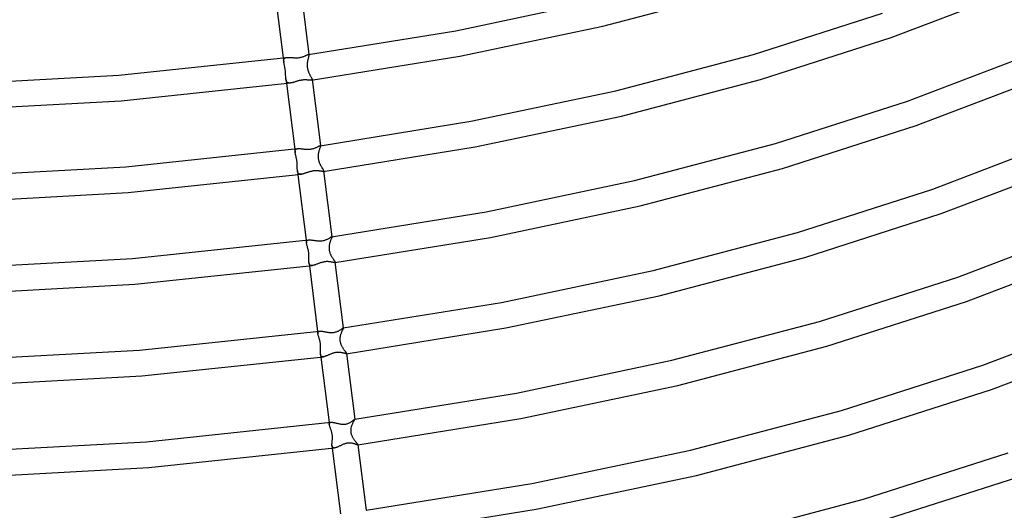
# Model space of a CAD drawing. Header units: millimetres. Extents: x -374 to 374, y -188 to 321.
# Tile 42 of 112: x 28 to 180, y -91 to -15. Entities that reach past the tile are written whole.
import ezdxf

# ---------------------------------------------------------------- set-up
doc = ezdxf.new("R2010")
doc.units = ezdxf.units.MM
doc.layers.add('HIDDEN', color=7, linetype='Continuous')
doc.layers.add('THICK', color=7, linetype='Continuous')

msp = doc.modelspace()

# ---------------------------------------------------------------- linework, layer by layer
at = {"layer": 'HIDDEN'}
for p, q in [((68.58, -20.9), (68.66, -21.5)), ((68.64, -21.32), (68.65, -21.24)), ((68.65, -21.24), (68.66, -21.16)), ((68.66, -21.16), (68.68, -21.09)), ((68.68, -21.09), (68.71, -21.03)), ((68.71, -21.03), (68.75, -20.98)), ((68.75, -20.98), (68.8, -20.93)), ((68.8, -20.93), (68.86, -20.9)), ((68.86, -20.9), (68.92, -20.87)), ((68.92, -20.87), (69, -20.84)), ((69, -20.84), (69.09, -20.83)), ((72.36, -21.26), (72.33, -21.38)), ((72.39, -21.14), (72.36, -21.26)), ((72.41, -21.03), (72.39, -21.14)), ((72.44, -20.93), (72.41, -21.03)), ((72.47, -20.83), (72.44, -20.93)), ((72.47, -20.38), (72.49, -20.38)), ((72.5, -20.74), (72.47, -20.83)), ((72.49, -20.38), (72.51, -20.38)), ((72.52, -20.66), (72.5, -20.74)), ((72.51, -20.38), (72.53, -20.38)), ((72.54, -20.59), (72.52, -20.66)), ((72.53, -20.38), (72.54, -20.4)), ((72.54, -20.4), (72.55, -20.41)), ((72.55, -20.53), (72.54, -20.59)), ((72.55, -20.37), (72.55, -20.43)), ((72.55, -20.41), (72.55, -20.43)), ((72.55, -20.43), (72.55, -20.48)), ((72.55, -20.48), (72.55, -20.53)), ((68.65, -21.41), (68.64, -21.32)), ((68.66, -21.5), (68.65, -21.41)), ((68.66, -21.56), (68.66, -21.5)), ((68.67, -21.62), (68.66, -21.56)), ((68.68, -21.68), (68.67, -21.62)), ((68.7, -21.74), (68.68, -21.68)), ((68.71, -21.8), (68.7, -21.74)), ((68.72, -21.86), (68.71, -21.8)), ((68.74, -21.94), (68.72, -21.86)), ((68.76, -22.02), (68.74, -21.94)), ((68.77, -22.11), (68.76, -22.02)), ((68.79, -22.2), (68.77, -22.11)), ((68.81, -22.29), (68.79, -22.2)), ((68.83, -22.38), (68.81, -22.29)), ((68.85, -22.48), (68.83, -22.38)), ((68.86, -22.58), (68.85, -22.48)), ((68.88, -22.68), (68.86, -22.58)), ((68.89, -22.79), (68.88, -22.68)), ((68.91, -22.89), (68.89, -22.79)), ((72.28, -21.77), (72.27, -21.88)), ((72.27, -21.88), (72.27, -21.99)), ((72.27, -21.99), (72.27, -22.1)), ((72.27, -22.1), (72.27, -22.22)), ((72.27, -22.22), (72.29, -22.35)), ((72.29, -21.67), (72.28, -21.77)), ((72.3, -21.57), (72.29, -21.67)), ((72.29, -22.35), (72.31, -22.47)), ((72.31, -21.47), (72.3, -21.57)), ((72.33, -21.38), (72.31, -21.47)), ((72.31, -22.47), (72.33, -22.59)), ((72.33, -22.59), (72.36, -22.71)), ((72.36, -22.71), (72.39, -22.82)), ((68.92, -23), (68.91, -22.89)), ((68.93, -23.1), (68.92, -23)), ((68.93, -23.21), (68.93, -23.1)), ((68.94, -23.31), (68.93, -23.21)), ((68.95, -23.41), (68.94, -23.31)), ((68.95, -23.51), (68.95, -23.41)), ((68.95, -23.61), (68.95, -23.51)), ((68.96, -23.71), (68.95, -23.61)), ((68.96, -23.8), (68.96, -23.71)), ((68.97, -23.89), (68.96, -23.8)), ((68.97, -23.98), (68.97, -23.89)), ((68.98, -24.07), (68.97, -23.98)), ((68.99, -24.15), (68.98, -24.07)), ((69, -24.23), (68.99, -24.15)), ((68.99, -24.15), (69.08, -24.86)), ((69.01, -24.3), (69, -24.23)), ((69.03, -24.37), (69.01, -24.3)), ((72.39, -22.82), (72.42, -22.93)), ((72.42, -22.93), (72.46, -23.03)), ((72.46, -23.03), (72.5, -23.12)), ((72.5, -23.12), (72.54, -23.22)), ((72.54, -23.22), (72.58, -23.31)), ((72.58, -23.31), (72.63, -23.4)), ((72.63, -23.4), (72.67, -23.49)), ((72.67, -23.49), (72.71, -23.57)), ((72.71, -23.57), (72.76, -23.65)), ((72.76, -23.65), (72.8, -23.72)), ((72.8, -23.72), (72.84, -23.8)), ((72.84, -23.8), (72.88, -23.87)), ((72.88, -23.87), (72.91, -23.93)), ((72.91, -23.93), (72.94, -23.99)), ((72.94, -23.99), (72.97, -24.05)), ((72.97, -24.05), (72.99, -24.1)), ((73.01, -24.31), (72.98, -24.33)), ((72.99, -24.1), (73.01, -24.14)), ((73.01, -24.14), (73.02, -24.19)), ((73.02, -24.29), (73.01, -24.31)), ((73.02, -24.19), (73.03, -24.22)), ((73.03, -24.26), (73.02, -24.29)), ((73.03, -24.22), (73.03, -24.26)), ((69.05, -24.44), (69.03, -24.37)), ((69.08, -24.5), (69.05, -24.44)), ((69.1, -24.56), (69.08, -24.5)), ((69.14, -24.61), (69.1, -24.56)), ((69.17, -24.65), (69.14, -24.61)), ((69.21, -24.69), (69.17, -24.65)), ((69.26, -24.72), (69.21, -24.69)), ((69.31, -24.75), (69.26, -24.72)), ((69.37, -24.77), (69.31, -24.75)), ((69.42, -24.78), (69.37, -24.77)), ((69.49, -24.79), (69.42, -24.78)), ((69.56, -24.79), (69.49, -24.79)), ((69.63, -24.79), (69.56, -24.79)), ((69.71, -24.78), (69.63, -24.79)), ((72.95, -24.35), (72.91, -24.35)), ((72.98, -24.33), (72.95, -24.35)), ((70.58, -34.99), (70.64, -34.96)), ((70.64, -34.96), (70.71, -34.94)), ((70.71, -34.94), (70.79, -34.92)), ((74.2, -34.93), (74.17, -35.03)), ((74.23, -34.84), (74.2, -34.93)), ((74.26, -34.76), (74.23, -34.84)), ((74.26, -34.46), (74.28, -34.45)), ((74.28, -34.69), (74.26, -34.76)), ((74.28, -34.45), (74.29, -34.46)), ((74.3, -34.62), (74.28, -34.69)), ((74.29, -34.46), (74.3, -34.46)), ((74.3, -34.46), (74.31, -34.47)), ((74.31, -34.57), (74.3, -34.62)), ((74.31, -34.45), (74.32, -34.49)), ((74.31, -34.47), (74.32, -34.48)), ((74.32, -34.53), (74.31, -34.57)), ((74.32, -34.48), (74.32, -34.49)), ((74.32, -34.49), (74.32, -34.53)), ((70.35, -34.98), (70.41, -35.49)), ((70.4, -35.32), (70.41, -35.25)), ((70.41, -35.4), (70.4, -35.32)), ((70.41, -35.25), (70.42, -35.18)), ((70.41, -35.49), (70.41, -35.4)), ((70.42, -35.56), (70.41, -35.49)), ((70.42, -35.18), (70.45, -35.12)), ((70.44, -35.63), (70.42, -35.56)), ((70.45, -35.7), (70.44, -35.63)), ((70.45, -35.12), (70.48, -35.07)), ((70.47, -35.78), (70.45, -35.7)), ((70.49, -35.86), (70.47, -35.78)), ((70.48, -35.07), (70.52, -35.02)), ((70.51, -35.94), (70.49, -35.86)), ((70.53, -36.03), (70.51, -35.94)), ((70.52, -35.02), (70.58, -34.99)), ((70.55, -36.13), (70.53, -36.03)), ((70.58, -36.23), (70.55, -36.13)), ((70.6, -36.33), (70.58, -36.23)), ((70.62, -36.44), (70.6, -36.33)), ((70.64, -36.54), (70.62, -36.44)), ((73.97, -35.99), (73.96, -36.08)), ((73.96, -36.08), (73.96, -36.18)), ((73.96, -36.18), (73.97, -36.28)), ((73.98, -35.8), (73.97, -35.89)), ((73.97, -35.89), (73.97, -35.99)), ((73.97, -36.28), (73.97, -36.38)), ((73.97, -36.38), (73.99, -36.48)), ((73.99, -35.71), (73.98, -35.8)), ((74.01, -35.63), (73.99, -35.71)), ((73.99, -36.48), (74, -36.58)), ((74.02, -35.55), (74.01, -35.63)), ((74.04, -35.47), (74.02, -35.55)), ((74.07, -35.35), (74.04, -35.47)), ((74.1, -35.24), (74.07, -35.35)), ((74.13, -35.13), (74.1, -35.24)), ((74.17, -35.03), (74.13, -35.13)), ((70.66, -36.65), (70.64, -36.54)), ((70.68, -36.76), (70.66, -36.65)), ((70.69, -36.87), (70.68, -36.76)), ((70.71, -36.98), (70.69, -36.87)), ((70.72, -37.09), (70.71, -36.98)), ((70.73, -37.21), (70.72, -37.09)), ((70.73, -37.32), (70.73, -37.21)), ((70.74, -37.42), (70.73, -37.32)), ((70.74, -37.53), (70.74, -37.42)), ((70.74, -37.63), (70.74, -37.53)), ((70.74, -37.73), (70.74, -37.63)), ((70.75, -37.82), (70.74, -37.73)), ((70.75, -37.92), (70.75, -37.82)), ((70.75, -38.01), (70.75, -37.92)), ((70.75, -38.09), (70.75, -38.01)), ((74, -36.58), (74.02, -36.68)), ((74.02, -36.68), (74.05, -36.78)), ((74.05, -36.78), (74.08, -36.88)), ((74.08, -36.88), (74.11, -36.97)), ((74.11, -36.97), (74.14, -37.07)), ((74.14, -37.07), (74.18, -37.16)), ((74.18, -37.16), (74.22, -37.25)), ((74.22, -37.25), (74.26, -37.33)), ((74.26, -37.33), (74.3, -37.42)), ((74.3, -37.42), (74.34, -37.5)), ((74.34, -37.5), (74.39, -37.58)), ((74.39, -37.58), (74.43, -37.65)), ((74.43, -37.65), (74.47, -37.73)), ((74.47, -37.73), (74.52, -37.8)), ((74.52, -37.8), (74.56, -37.86)), ((74.56, -37.86), (74.59, -37.93)), ((74.59, -37.93), (74.63, -37.99)), ((74.63, -37.99), (74.67, -38.04)), ((70.76, -38.18), (70.75, -38.09)), ((70.76, -38.26), (70.76, -38.18)), ((70.77, -38.33), (70.76, -38.26)), ((70.78, -38.41), (70.77, -38.33)), ((70.77, -38.33), (70.85, -38.95)), ((70.8, -38.48), (70.78, -38.41)), ((70.81, -38.55), (70.8, -38.48)), ((70.84, -38.61), (70.81, -38.55)), ((70.86, -38.67), (70.84, -38.61)), ((70.89, -38.72), (70.86, -38.67)), ((70.93, -38.76), (70.89, -38.72)), ((70.97, -38.8), (70.93, -38.76)), ((71.02, -38.83), (70.97, -38.8)), ((71.07, -38.85), (71.02, -38.83)), ((71.12, -38.87), (71.07, -38.85)), ((71.18, -38.88), (71.12, -38.87)), ((71.25, -38.88), (71.18, -38.88)), ((71.32, -38.88), (71.25, -38.88)), ((71.4, -38.88), (71.32, -38.88)), ((74.67, -38.04), (74.7, -38.1)), ((74.7, -38.1), (74.73, -38.15)), ((74.75, -38.42), (74.72, -38.43)), ((74.73, -38.15), (74.75, -38.19)), ((74.75, -38.19), (74.77, -38.24)), ((74.77, -38.42), (74.75, -38.42)), ((74.77, -38.24), (74.79, -38.27)), ((74.79, -38.4), (74.77, -38.42)), ((74.79, -38.27), (74.8, -38.31)), ((74.8, -38.38), (74.79, -38.4)), ((74.8, -38.31), (74.8, -38.34)), ((74.8, -38.34), (74.8, -38.36)), ((74.8, -38.36), (74.8, -38.38)), ((76.05, -48.54), (76.06, -48.53)), ((76.06, -48.53), (76.07, -48.54)), ((76.08, -48.62), (76.06, -48.67)), ((76.07, -48.54), (76.08, -48.54)), ((76.08, -48.53), (76.09, -48.56)), ((76.08, -48.54), (76.08, -48.54)), ((76.08, -48.54), (76.08, -48.55)), ((76.08, -48.55), (76.09, -48.56)), ((76.09, -48.56), (76.08, -48.58)), ((76.08, -48.58), (76.08, -48.62)), ((72.12, -49.06), (72.17, -49.49)), ((72.16, -49.34), (72.17, -49.27)), ((72.16, -49.41), (72.16, -49.34)), ((72.17, -49.49), (72.16, -49.41)), ((72.17, -49.27), (72.19, -49.21)), ((72.18, -49.57), (72.17, -49.49)), ((72.2, -49.65), (72.18, -49.57)), ((72.19, -49.21), (72.22, -49.16)), ((72.22, -49.74), (72.2, -49.65)), ((72.22, -49.16), (72.25, -49.11)), ((72.24, -49.83), (72.22, -49.74)), ((72.27, -49.92), (72.24, -49.83)), ((72.25, -49.11), (72.3, -49.08)), ((72.3, -50.02), (72.27, -49.92)), ((72.3, -49.08), (72.35, -49.05)), ((72.32, -50.11), (72.3, -50.02)), ((72.35, -50.19), (72.32, -50.11)), ((72.35, -49.05), (72.42, -49.03)), ((72.42, -49.03), (72.49, -49.01)), ((75.66, -50.02), (75.65, -50.12)), ((75.65, -50.12), (75.65, -50.23)), ((75.67, -49.93), (75.66, -50.02)), ((75.69, -49.83), (75.67, -49.93)), ((75.7, -49.74), (75.69, -49.83)), ((75.72, -49.65), (75.7, -49.74)), ((75.74, -49.56), (75.72, -49.65)), ((75.78, -49.44), (75.74, -49.56)), ((75.81, -49.33), (75.78, -49.44)), ((75.85, -49.23), (75.81, -49.33)), ((75.88, -49.13), (75.85, -49.23)), ((75.92, -49.03), (75.88, -49.13)), ((75.95, -48.94), (75.92, -49.03)), ((75.99, -48.86), (75.95, -48.94)), ((76.02, -48.79), (75.99, -48.86)), ((76.04, -48.72), (76.02, -48.79)), ((76.06, -48.67), (76.04, -48.72)), ((72.37, -50.29), (72.35, -50.19)), ((72.39, -50.38), (72.37, -50.29)), ((72.42, -50.47), (72.39, -50.38)), ((72.44, -50.57), (72.42, -50.47)), ((72.46, -50.67), (72.44, -50.57)), ((72.48, -50.77), (72.46, -50.67)), ((72.49, -50.87), (72.48, -50.77)), ((72.51, -50.98), (72.49, -50.87)), ((72.52, -51.08), (72.51, -50.98)), ((72.53, -51.18), (72.52, -51.08)), ((72.53, -51.28), (72.53, -51.18)), ((72.54, -51.39), (72.53, -51.28)), ((72.54, -51.49), (72.54, -51.39)), ((72.54, -51.59), (72.54, -51.49)), ((72.54, -51.69), (72.54, -51.59)), ((72.54, -51.78), (72.54, -51.69)), ((75.65, -50.23), (75.65, -50.33)), ((75.65, -50.33), (75.66, -50.43)), ((75.66, -50.43), (75.67, -50.54)), ((75.67, -50.54), (75.68, -50.64)), ((75.68, -50.64), (75.7, -50.74)), ((75.7, -50.74), (75.73, -50.84)), ((75.73, -50.84), (75.76, -50.94)), ((75.76, -50.94), (75.79, -51.04)), ((75.79, -51.04), (75.83, -51.13)), ((75.83, -51.13), (75.86, -51.22)), ((75.86, -51.22), (75.91, -51.31)), ((75.91, -51.31), (75.95, -51.4)), ((75.95, -51.4), (75.99, -51.49)), ((75.99, -51.49), (76.04, -51.57)), ((76.04, -51.57), (76.09, -51.65)), ((76.09, -51.65), (76.14, -51.73)), ((72.53, -52.05), (72.54, -51.96)), ((72.53, -52.13), (72.53, -52.05)), ((72.53, -52.21), (72.53, -52.13)), ((72.54, -52.29), (72.53, -52.21)), ((72.54, -51.87), (72.54, -51.78)), ((72.54, -51.96), (72.54, -51.87)), ((72.54, -52.37), (72.54, -52.29)), ((72.54, -52.44), (72.54, -52.37)), ((72.55, -52.51), (72.54, -52.44)), ((72.56, -52.57), (72.55, -52.51)), ((72.55, -52.51), (72.62, -53.03)), ((72.57, -52.63), (72.56, -52.57)), ((72.59, -52.69), (72.57, -52.63)), ((72.61, -52.74), (72.59, -52.69)), ((72.63, -52.79), (72.61, -52.74)), ((72.66, -52.83), (72.63, -52.79)), ((72.69, -52.87), (72.66, -52.83)), ((72.72, -52.9), (72.69, -52.87)), ((72.76, -52.93), (72.72, -52.9)), ((72.81, -52.95), (72.76, -52.93)), ((72.86, -52.96), (72.81, -52.95)), ((72.91, -52.97), (72.86, -52.96)), ((72.97, -52.98), (72.91, -52.97)), ((73.03, -52.97), (72.97, -52.98)), ((73.09, -52.97), (73.03, -52.97)), ((76.14, -51.73), (76.18, -51.8)), ((76.18, -51.8), (76.23, -51.87)), ((76.23, -51.87), (76.27, -51.94)), ((76.27, -51.94), (76.32, -52)), ((76.32, -52), (76.36, -52.07)), ((76.36, -52.07), (76.4, -52.12)), ((76.4, -52.12), (76.43, -52.18)), ((76.43, -52.18), (76.47, -52.23)), ((76.47, -52.23), (76.5, -52.28)), ((76.5, -52.28), (76.52, -52.32)), ((76.52, -52.32), (76.54, -52.36)), ((76.54, -52.5), (76.52, -52.51)), ((76.54, -52.36), (76.56, -52.39)), ((76.55, -52.5), (76.54, -52.5)), ((76.56, -52.49), (76.55, -52.5)), ((76.56, -52.39), (76.57, -52.42)), ((76.57, -52.48), (76.56, -52.49)), ((76.57, -52.42), (76.57, -52.44)), ((76.57, -52.44), (76.57, -52.46)), ((76.57, -52.46), (76.57, -52.48)), ((73.89, -63.14), (73.93, -63.5)), ((73.92, -63.43), (73.93, -63.36)), ((73.93, -63.5), (73.92, -63.43)), ((73.93, -63.36), (73.94, -63.3)), ((73.94, -63.58), (73.93, -63.5)), ((73.94, -63.3), (73.96, -63.25)), ((73.97, -63.68), (73.94, -63.58)), ((73.96, -63.25), (73.99, -63.2)), ((73.99, -63.77), (73.97, -63.68)), ((73.99, -63.2), (74.03, -63.17)), ((74.02, -63.88), (73.99, -63.77)), ((74.03, -63.17), (74.07, -63.14)), ((74.07, -63.14), (74.13, -63.12)), ((74.13, -63.12), (74.2, -63.1)), ((77.39, -63.83), (77.37, -63.92)), ((77.42, -63.74), (77.39, -63.83)), ((77.44, -63.65), (77.42, -63.74)), ((77.47, -63.55), (77.44, -63.65)), ((77.51, -63.45), (77.47, -63.55)), ((77.54, -63.36), (77.51, -63.45)), ((77.58, -63.27), (77.54, -63.36)), ((77.61, -63.19), (77.58, -63.27)), ((77.65, -63.1), (77.61, -63.19)), ((77.68, -63.03), (77.65, -63.1)), ((77.71, -62.96), (77.68, -63.03)), ((77.74, -62.89), (77.71, -62.96)), ((77.77, -62.83), (77.74, -62.89)), ((77.8, -62.78), (77.77, -62.83)), ((77.82, -62.74), (77.8, -62.78)), ((77.83, -62.7), (77.82, -62.74)), ((77.84, -62.67), (77.83, -62.7)), ((77.84, -62.62), (77.84, -62.62)), ((77.84, -62.62), (77.84, -62.62)), ((77.84, -62.62), (77.85, -62.62)), ((77.85, -62.64), (77.84, -62.67)), ((77.85, -62.61), (77.85, -62.63)), ((77.85, -62.62), (77.85, -62.62)), ((77.85, -62.62), (77.85, -62.62)), ((77.85, -62.62), (77.85, -62.63)), ((77.85, -62.63), (77.85, -62.64)), ((74.06, -63.99), (74.02, -63.88)), ((74.09, -64.1), (74.06, -63.99)), ((74.12, -64.18), (74.09, -64.1)), ((74.14, -64.25), (74.12, -64.18)), ((74.17, -64.34), (74.14, -64.25)), ((74.19, -64.42), (74.17, -64.34)), ((74.22, -64.51), (74.19, -64.42)), ((74.24, -64.6), (74.22, -64.51)), ((74.26, -64.7), (74.24, -64.6)), ((74.28, -64.8), (74.26, -64.7)), ((74.3, -64.9), (74.28, -64.8)), ((74.32, -65.01), (74.3, -64.9)), ((74.33, -65.11), (74.32, -65.01)), ((74.34, -65.22), (74.33, -65.11)), ((74.34, -65.32), (74.34, -65.22)), ((74.35, -65.43), (74.34, -65.32)), ((77.34, -64.11), (77.33, -64.21)), ((77.33, -64.21), (77.33, -64.31)), ((77.33, -64.31), (77.33, -64.4)), ((77.33, -64.4), (77.33, -64.5)), ((77.33, -64.5), (77.34, -64.6)), ((77.36, -64.02), (77.34, -64.11)), ((77.34, -64.6), (77.35, -64.7)), ((77.35, -64.7), (77.37, -64.8)), ((77.37, -63.92), (77.36, -64.02)), ((77.37, -64.8), (77.4, -64.89)), ((77.4, -64.89), (77.42, -64.99)), ((77.42, -64.99), (77.46, -65.08)), ((77.46, -65.08), (77.49, -65.18)), ((77.49, -65.18), (77.53, -65.26)), ((77.53, -65.26), (77.57, -65.35)), ((77.57, -65.35), (77.61, -65.44)), ((74.32, -66.21), (74.33, -66.12)), ((74.32, -66.29), (74.32, -66.21)), ((74.32, -66.38), (74.32, -66.29)), ((74.32, -66.45), (74.32, -66.38)), ((74.32, -66.53), (74.32, -66.45)), ((74.32, -66.6), (74.32, -66.53)), ((74.33, -66.67), (74.32, -66.6)), ((74.33, -66.03), (74.34, -65.93)), ((74.33, -66.12), (74.33, -66.03)), ((74.34, -66.73), (74.33, -66.67)), ((74.33, -66.67), (74.38, -67.11)), ((74.34, -65.83), (74.35, -65.73)), ((74.34, -65.93), (74.34, -65.83)), ((74.35, -66.79), (74.34, -66.73)), ((74.35, -65.53), (74.35, -65.43)), ((74.35, -65.63), (74.35, -65.53)), ((74.35, -65.73), (74.35, -65.63)), ((74.37, -66.85), (74.35, -66.79)), ((74.39, -66.9), (74.37, -66.85)), ((77.61, -65.44), (77.66, -65.52)), ((77.66, -65.52), (77.71, -65.6)), ((77.71, -65.6), (77.76, -65.68)), ((77.76, -65.68), (77.8, -65.76)), ((77.8, -65.76), (77.85, -65.83)), ((77.85, -65.83), (77.9, -65.9)), ((77.9, -65.9), (77.95, -65.97)), ((77.95, -65.97), (78, -66.04)), ((78, -66.04), (78.04, -66.1)), ((78.04, -66.1), (78.09, -66.16)), ((78.09, -66.16), (78.13, -66.21)), ((78.13, -66.21), (78.17, -66.27)), ((78.17, -66.27), (78.21, -66.32)), ((78.21, -66.32), (78.24, -66.36)), ((78.24, -66.36), (78.27, -66.4)), ((78.27, -66.4), (78.29, -66.44)), ((78.29, -66.44), (78.31, -66.47)), ((78.31, -66.47), (78.33, -66.5)), ((78.32, -66.59), (78.31, -66.59)), ((78.33, -66.58), (78.32, -66.59)), ((78.33, -66.5), (78.34, -66.53)), ((78.34, -66.58), (78.33, -66.58)), ((78.34, -66.53), (78.34, -66.55)), ((78.34, -66.55), (78.35, -66.56)), ((78.35, -66.56), (78.34, -66.57)), ((78.34, -66.57), (78.34, -66.58)), ((74.42, -66.94), (74.39, -66.9)), ((74.45, -66.97), (74.42, -66.94)), ((74.48, -67.01), (74.45, -66.97)), ((74.52, -67.03), (74.48, -67.01)), ((74.57, -67.05), (74.52, -67.03)), ((74.62, -67.06), (74.57, -67.05)), ((74.67, -67.07), (74.62, -67.06)), ((74.73, -67.07), (74.67, -67.07)), ((74.79, -67.06), (74.73, -67.07)), ((75.65, -77.23), (75.69, -77.52)), ((75.69, -77.39), (75.7, -77.34)), ((75.69, -77.45), (75.69, -77.39)), ((75.69, -77.52), (75.69, -77.45)), ((75.7, -77.6), (75.69, -77.52)), ((75.7, -77.34), (75.73, -77.29)), ((75.73, -77.29), (75.76, -77.25)), ((75.76, -77.25), (75.8, -77.23)), ((75.8, -77.23), (75.86, -77.2)), ((75.86, -77.2), (75.92, -77.19)), ((79.25, -77.44), (79.21, -77.54)), ((79.29, -77.34), (79.25, -77.44)), ((79.33, -77.25), (79.29, -77.34)), ((79.38, -77.17), (79.33, -77.25)), ((79.42, -77.09), (79.38, -77.17)), ((79.45, -77.02), (79.42, -77.09)), ((79.49, -76.95), (79.45, -77.02)), ((79.52, -76.89), (79.49, -76.95)), ((79.55, -76.84), (79.52, -76.89)), ((79.58, -76.8), (79.55, -76.84)), ((79.6, -76.76), (79.58, -76.8)), ((79.61, -76.73), (79.6, -76.76)), ((79.61, -76.7), (79.62, -76.7)), ((79.62, -76.71), (79.61, -76.73)), ((79.62, -76.7), (79.62, -76.7)), ((79.62, -76.7), (79.62, -76.7)), ((79.62, -76.7), (79.62, -76.7)), ((79.62, -76.7), (79.62, -76.7)), ((79.62, -76.7), (79.62, -76.7)), ((79.62, -76.7), (79.62, -76.71)), ((79.62, -76.7), (79.62, -76.7)), ((75.73, -77.68), (75.7, -77.6)), ((75.75, -77.77), (75.73, -77.68)), ((75.78, -77.87), (75.75, -77.77)), ((75.82, -77.97), (75.78, -77.87)), ((75.86, -78.07), (75.82, -77.97)), ((75.9, -78.18), (75.86, -78.07)), ((75.94, -78.28), (75.9, -78.18)), ((75.97, -78.39), (75.94, -78.28)), ((76.01, -78.5), (75.97, -78.39)), ((76.04, -78.62), (76.01, -78.5)), ((76.08, -78.73), (76.04, -78.62)), ((76.1, -78.85), (76.08, -78.73)), ((76.13, -78.98), (76.1, -78.85)), ((76.14, -79.1), (76.13, -78.98)), ((79.02, -78.23), (79, -78.4)), ((79, -78.4), (79, -78.56)), ((79, -78.56), (79.01, -78.72)), ((79.01, -78.72), (79.04, -78.87)), ((79.04, -78.07), (79.02, -78.23)), ((79.08, -77.9), (79.04, -78.07)), ((79.04, -78.87), (79.07, -79.01)), ((79.07, -79.01), (79.11, -79.14)), ((79.13, -77.74), (79.08, -77.9)), ((79.17, -77.64), (79.13, -77.74)), ((79.21, -77.54), (79.17, -77.64)), ((76.1, -80.52), (76.11, -80.43)), ((76.1, -80.6), (76.1, -80.52)), ((76.11, -80.34), (76.12, -80.24)), ((76.11, -80.43), (76.11, -80.34)), ((76.12, -80.24), (76.13, -80.15)), ((76.13, -80.15), (76.14, -80.04)), ((76.16, -79.22), (76.14, -79.1)), ((76.14, -80.04), (76.15, -79.94)), ((76.15, -79.94), (76.16, -79.83)), ((76.17, -79.35), (76.16, -79.22)), ((76.16, -79.83), (76.17, -79.71)), ((76.17, -79.47), (76.17, -79.35)), ((76.17, -79.59), (76.17, -79.47)), ((76.17, -79.71), (76.17, -79.59)), ((79.11, -79.14), (79.16, -79.24)), ((79.16, -79.24), (79.2, -79.34)), ((79.2, -79.34), (79.24, -79.42)), ((79.24, -79.42), (79.28, -79.5)), ((79.28, -79.5), (79.33, -79.58)), ((79.33, -79.58), (79.38, -79.66)), ((79.38, -79.66), (79.43, -79.74)), ((79.43, -79.74), (79.48, -79.81)), ((79.48, -79.81), (79.53, -79.88)), ((79.53, -79.88), (79.58, -79.95)), ((79.58, -79.95), (79.63, -80.02)), ((79.63, -80.02), (79.68, -80.08)), ((79.68, -80.08), (79.73, -80.14)), ((79.73, -80.14), (79.77, -80.2)), ((79.77, -80.2), (79.82, -80.26)), ((79.82, -80.26), (79.86, -80.31)), ((79.86, -80.31), (79.91, -80.36)), ((79.91, -80.36), (79.95, -80.41)), ((79.95, -80.41), (79.98, -80.45)), ((79.98, -80.45), (80.01, -80.49)), ((80.01, -80.49), (80.04, -80.53)), ((80.04, -80.53), (80.07, -80.56)), ((80.07, -80.56), (80.09, -80.59)), ((76.1, -80.68), (76.1, -80.6)), ((76.1, -80.76), (76.1, -80.68)), ((76.11, -80.82), (76.1, -80.76)), ((76.12, -80.89), (76.11, -80.82)), ((76.11, -80.82), (76.15, -81.2)), ((76.14, -80.96), (76.12, -80.89)), ((76.16, -81.01), (76.14, -80.96)), ((76.19, -81.06), (76.16, -81.01)), ((76.22, -81.09), (76.19, -81.06)), ((76.27, -81.12), (76.22, -81.09)), ((76.32, -81.14), (76.27, -81.12)), ((76.37, -81.15), (76.32, -81.14)), ((76.43, -81.16), (76.37, -81.15)), ((76.5, -81.15), (76.43, -81.16)), ((80.09, -80.59), (80.1, -80.61)), ((80.1, -80.61), (80.11, -80.63)), ((80.11, -80.66), (80.1, -80.67)), ((80.1, -80.67), (80.1, -80.67)), ((80.11, -80.63), (80.12, -80.65)), ((80.12, -80.65), (80.11, -80.66)), ((80.11, -80.66), (80.11, -80.66)), ((80.11, -80.66), (80.11, -80.66)), ((80.12, -80.65), (80.12, -80.65))]:
    msp.add_line(p, q, dxfattribs=at)
at = {"layer": 'THICK'}
for p, q in [((71.26, -10.1), (72.55, -20.37)), ((117.92, -16.01), (138.88, -10.49)), ((67.31, -10.78), (68.58, -20.9)), ((95.21, -16.71), (117.05, -12.11)), ((162.42, -17.77), (179.49, -11.27)), ((141.19, -20.38), (161.09, -13.99)), ((72.47, -20.38), (95.21, -16.71)), ((95.86, -20.66), (117.92, -16.01)), ((142.29, -24.23), (162.42, -17.77)), ((43.19, -23.55), (69.09, -20.83)), ((69.09, -20.83), (69.18, -20.82)), ((69.18, -20.82), (69.28, -20.82)), ((69.28, -20.82), (69.38, -20.82)), ((69.38, -20.82), (69.49, -20.82)), ((69.49, -20.82), (69.6, -20.83)), ((69.6, -20.83), (69.72, -20.84)), ((69.72, -20.84), (69.84, -20.85)), ((69.84, -20.85), (69.96, -20.86)), ((69.96, -20.86), (70.09, -20.86)), ((70.09, -20.86), (70.22, -20.87)), ((70.22, -20.87), (70.35, -20.88)), ((70.35, -20.88), (70.49, -20.88)), ((70.49, -20.88), (70.62, -20.88)), ((70.62, -20.88), (70.76, -20.88)), ((70.76, -20.88), (70.9, -20.87)), ((70.9, -20.87), (71.04, -20.85)), ((71.04, -20.85), (71.17, -20.83)), ((71.17, -20.83), (71.3, -20.81)), ((71.3, -20.81), (71.42, -20.78)), ((71.42, -20.78), (71.54, -20.74)), ((71.54, -20.74), (71.65, -20.71)), ((71.65, -20.71), (71.75, -20.67)), ((71.75, -20.67), (71.85, -20.63)), ((71.85, -20.63), (71.95, -20.59)), ((71.95, -20.59), (72.04, -20.55)), ((72.04, -20.55), (72.12, -20.52)), ((72.12, -20.52), (72.19, -20.48)), ((72.19, -20.48), (72.26, -20.45)), ((72.26, -20.45), (72.33, -20.42)), ((72.33, -20.42), (72.38, -20.4)), ((72.38, -20.4), (72.43, -20.39)), ((72.43, -20.39), (72.47, -20.38)), ((72.91, -24.35), (95.86, -20.66)), ((119.94, -25.98), (141.19, -20.38)), ((164.98, -27.58), (182.26, -21)), ((16.79, -25.01), (43.19, -23.55)), ((71.71, -24.31), (71.6, -24.32)), ((71.82, -24.31), (71.71, -24.31)), ((71.93, -24.31), (71.82, -24.31)), ((72.03, -24.31), (71.93, -24.31)), ((72.13, -24.31), (72.03, -24.31)), ((72.23, -24.31), (72.13, -24.31)), ((72.32, -24.32), (72.23, -24.31)), ((72.41, -24.33), (72.32, -24.32)), ((73.03, -24.22), (74.31, -34.45)), ((120.82, -29.88), (142.29, -24.23)), ((43.56, -27.53), (69.71, -24.78)), ((69.08, -24.86), (70.35, -34.98)), ((69.79, -24.77), (69.71, -24.78)), ((69.87, -24.75), (69.79, -24.77)), ((69.96, -24.73), (69.87, -24.75)), ((70.05, -24.71), (69.96, -24.73)), ((70.14, -24.68), (70.05, -24.71)), ((70.23, -24.66), (70.14, -24.68)), ((70.33, -24.63), (70.23, -24.66)), ((70.43, -24.6), (70.33, -24.63)), ((70.53, -24.57), (70.43, -24.6)), ((70.63, -24.53), (70.53, -24.57)), ((70.73, -24.5), (70.63, -24.53)), ((70.84, -24.47), (70.73, -24.5)), ((70.94, -24.45), (70.84, -24.47)), ((71.05, -24.42), (70.94, -24.45)), ((71.16, -24.4), (71.05, -24.42)), ((71.27, -24.37), (71.16, -24.4)), ((71.37, -24.35), (71.27, -24.37)), ((71.48, -24.34), (71.37, -24.35)), ((71.6, -24.32), (71.48, -24.34)), ((72.49, -24.33), (72.41, -24.33)), ((72.56, -24.34), (72.49, -24.33)), ((72.64, -24.35), (72.56, -24.34)), ((72.7, -24.35), (72.64, -24.35)), ((72.76, -24.36), (72.7, -24.35)), ((72.82, -24.36), (72.76, -24.36)), ((72.87, -24.36), (72.82, -24.36)), ((72.91, -24.35), (72.87, -24.36)), ((166.3, -31.35), (183.78, -24.7)), ((97.56, -30.7), (119.94, -25.98)), ((16.93, -29), (43.56, -27.53)), ((144.59, -34.12), (164.98, -27.58)), ((98.23, -34.64), (120.82, -29.88)), ((74.26, -34.46), (97.56, -30.7)), ((145.69, -37.97), (166.3, -31.35)), ((44.25, -37.71), (70.79, -34.92)), ((70.79, -34.92), (70.88, -34.91)), ((70.88, -34.91), (70.97, -34.91)), ((70.97, -34.91), (71.07, -34.91)), ((71.07, -34.91), (71.18, -34.92)), ((71.18, -34.92), (71.29, -34.93)), ((71.29, -34.93), (71.4, -34.94)), ((71.4, -34.94), (71.52, -34.95)), ((71.52, -34.95), (71.65, -34.97)), ((72.95, -34.97), (73.07, -34.95)), ((73.07, -34.95), (73.19, -34.92)), ((73.19, -34.92), (73.31, -34.88)), ((73.31, -34.88), (73.42, -34.84)), ((73.42, -34.84), (73.52, -34.8)), ((73.52, -34.8), (73.62, -34.76)), ((73.62, -34.76), (73.72, -34.72)), ((73.72, -34.72), (73.8, -34.68)), ((73.8, -34.68), (73.89, -34.63)), ((73.89, -34.63), (73.96, -34.6)), ((73.96, -34.6), (74.03, -34.56)), ((74.03, -34.56), (74.09, -34.53)), ((74.09, -34.53), (74.14, -34.5)), ((74.14, -34.5), (74.19, -34.48)), ((74.19, -34.48), (74.23, -34.46)), ((74.23, -34.46), (74.26, -34.46)), ((74.72, -38.43), (98.23, -34.64)), ((122.83, -39.86), (144.59, -34.12)), ((168.86, -41.16), (186.55, -34.43)), ((71.65, -34.97), (71.77, -34.98)), ((71.77, -34.98), (71.9, -34.99)), ((71.9, -34.99), (72.03, -35.01)), ((72.03, -35.01), (72.16, -35.01)), ((72.16, -35.01), (72.29, -35.02)), ((72.29, -35.02), (72.43, -35.02)), ((72.43, -35.02), (72.56, -35.02)), ((72.56, -35.02), (72.69, -35.01)), ((72.69, -35.01), (72.82, -34.99)), ((72.82, -34.99), (72.95, -34.97)), ((17.2, -39.2), (44.25, -37.71)), ((123.71, -43.76), (145.69, -37.97)), ((44.62, -41.69), (71.39, -38.88)), ((70.85, -38.95), (72.12, -49.06)), ((71.47, -38.86), (71.4, -38.88)), ((71.55, -38.85), (71.47, -38.86)), ((71.63, -38.83), (71.55, -38.85)), ((71.72, -38.8), (71.63, -38.83)), ((71.81, -38.78), (71.72, -38.8)), ((71.9, -38.75), (71.81, -38.78)), ((71.99, -38.71), (71.9, -38.75)), ((72.09, -38.68), (71.99, -38.71)), ((72.19, -38.65), (72.09, -38.68)), ((72.29, -38.61), (72.19, -38.65)), ((72.39, -38.58), (72.29, -38.61)), ((72.49, -38.55), (72.39, -38.58)), ((72.6, -38.51), (72.49, -38.55)), ((72.7, -38.48), (72.6, -38.51)), ((72.81, -38.45), (72.7, -38.48)), ((72.92, -38.43), (72.81, -38.45)), ((73.03, -38.41), (72.92, -38.43)), ((73.13, -38.39), (73.03, -38.41)), ((73.24, -38.37), (73.13, -38.39)), ((73.34, -38.36), (73.24, -38.37)), ((73.43, -38.35), (73.34, -38.36)), ((73.52, -38.34), (73.43, -38.35)), ((73.62, -38.34), (73.52, -38.34)), ((73.71, -38.34), (73.62, -38.34)), ((73.79, -38.34), (73.71, -38.34)), ((73.88, -38.35), (73.79, -38.34)), ((73.96, -38.35), (73.88, -38.35)), ((74.04, -38.36), (73.96, -38.35)), ((74.12, -38.37), (74.04, -38.36)), ((74.19, -38.38), (74.12, -38.37)), ((74.26, -38.39), (74.19, -38.38)), ((74.33, -38.4), (74.26, -38.39)), ((74.39, -38.4), (74.33, -38.4)), ((74.45, -38.41), (74.39, -38.4)), ((74.51, -38.42), (74.45, -38.41)), ((74.56, -38.43), (74.51, -38.42)), ((74.6, -38.43), (74.56, -38.43)), ((74.65, -38.43), (74.6, -38.43)), ((74.68, -38.43), (74.65, -38.43)), ((74.72, -38.43), (74.68, -38.43)), ((74.8, -38.34), (76.08, -48.53)), ((170.19, -44.94), (188.07, -38.13)), ((99.91, -44.69), (122.83, -39.86)), ((17.34, -43.2), (44.62, -41.69)), ((147.99, -47.86), (168.86, -41.16)), ((100.58, -48.63), (123.71, -43.76)), ((76.05, -48.54), (99.91, -44.69)), ((149.09, -51.71), (170.19, -44.94)), ((75.84, -48.65), (75.9, -48.61)), ((75.9, -48.61), (75.95, -48.58)), ((75.95, -48.58), (75.99, -48.56)), ((75.99, -48.56), (76.03, -48.54)), ((76.03, -48.54), (76.05, -48.54)), ((76.52, -52.51), (100.58, -48.63)), ((125.71, -53.73), (147.99, -47.86)), ((172.74, -54.75), (190.84, -47.86)), ((45.31, -51.87), (72.49, -49.01)), ((72.49, -49.01), (72.57, -49.01)), ((72.57, -49.01), (72.66, -49)), ((72.66, -49), (72.75, -49.01)), ((72.75, -49.01), (72.85, -49.02)), ((72.85, -49.02), (72.96, -49.03)), ((72.96, -49.03), (73.06, -49.04)), ((73.06, -49.04), (73.18, -49.06)), ((73.18, -49.06), (73.29, -49.07)), ((73.29, -49.07), (73.41, -49.09)), ((73.41, -49.09), (73.54, -49.11)), ((73.54, -49.11), (73.66, -49.13)), ((73.66, -49.13), (73.79, -49.14)), ((73.79, -49.14), (73.92, -49.15)), ((73.92, -49.15), (74.05, -49.16)), ((74.05, -49.16), (74.19, -49.16)), ((74.19, -49.16), (74.33, -49.16)), ((74.33, -49.16), (74.46, -49.15)), ((74.46, -49.15), (74.6, -49.14)), ((74.6, -49.14), (74.73, -49.12)), ((74.73, -49.12), (74.86, -49.09)), ((74.86, -49.09), (74.99, -49.05)), ((74.99, -49.05), (75.11, -49.02)), ((75.11, -49.02), (75.22, -48.97)), ((75.22, -48.97), (75.33, -48.93)), ((75.33, -48.93), (75.43, -48.88)), ((75.43, -48.88), (75.53, -48.83)), ((75.53, -48.83), (75.61, -48.78)), ((75.61, -48.78), (75.7, -48.73)), ((75.7, -48.73), (75.77, -48.69)), ((75.77, -48.69), (75.84, -48.65)), ((174.07, -58.52), (192.36, -51.56)), ((17.61, -53.39), (45.31, -51.87)), ((45.68, -55.85), (73.09, -52.97)), ((72.62, -53.03), (73.89, -63.14)), ((73.16, -52.96), (73.09, -52.97)), ((73.23, -52.94), (73.16, -52.96)), ((73.31, -52.92), (73.23, -52.94)), ((73.38, -52.9), (73.31, -52.92)), ((73.46, -52.87), (73.38, -52.9)), ((73.55, -52.84), (73.46, -52.87)), ((73.63, -52.81), (73.55, -52.84)), ((73.72, -52.78), (73.63, -52.81)), ((73.81, -52.75), (73.72, -52.78)), ((73.9, -52.71), (73.81, -52.75)), ((74, -52.68), (73.9, -52.71)), ((74.09, -52.64), (74, -52.68)), ((74.19, -52.6), (74.09, -52.64)), ((74.29, -52.57), (74.19, -52.6)), ((74.39, -52.54), (74.29, -52.57)), ((74.49, -52.51), (74.39, -52.54)), ((74.59, -52.48), (74.49, -52.51)), ((74.69, -52.45), (74.59, -52.48)), ((74.8, -52.43), (74.69, -52.45)), ((74.9, -52.41), (74.8, -52.43)), ((75, -52.39), (74.9, -52.41)), ((75.11, -52.38), (75, -52.39)), ((75.21, -52.37), (75.11, -52.38)), ((75.32, -52.37), (75.21, -52.37)), ((75.42, -52.37), (75.32, -52.37)), ((75.51, -52.37), (75.42, -52.37)), ((75.61, -52.38), (75.51, -52.37)), ((75.69, -52.38), (75.61, -52.38)), ((75.78, -52.39), (75.69, -52.38)), ((75.86, -52.41), (75.78, -52.39)), ((75.94, -52.42), (75.86, -52.41)), ((76.01, -52.43), (75.94, -52.42)), ((76.08, -52.44), (76.01, -52.43)), ((76.15, -52.46), (76.08, -52.44)), ((76.21, -52.47), (76.15, -52.46)), ((76.27, -52.48), (76.21, -52.47)), ((76.32, -52.49), (76.27, -52.48)), ((76.37, -52.5), (76.32, -52.49)), ((76.41, -52.51), (76.37, -52.5)), ((76.45, -52.51), (76.41, -52.51)), ((76.49, -52.51), (76.45, -52.51)), ((76.52, -52.51), (76.49, -52.51)), ((76.57, -52.44), (77.85, -62.61)), ((126.6, -57.63), (149.09, -51.71)), ((102.26, -58.68), (125.71, -53.73)), ((17.75, -57.39), (45.68, -55.85)), ((151.39, -61.6), (172.74, -54.75)), ((102.94, -62.62), (126.6, -57.63)), ((77.84, -62.62), (102.26, -58.68)), ((152.49, -65.45), (174.07, -58.52)), ((128.6, -67.61), (151.39, -61.6)), ((176.62, -68.34), (195.13, -61.29)), ((46.38, -66.02), (74.2, -63.1)), ((74.2, -63.1), (74.27, -63.1)), ((74.27, -63.1), (74.35, -63.1)), ((74.35, -63.1), (74.43, -63.1)), ((74.43, -63.1), (74.52, -63.11)), ((74.52, -63.11), (74.62, -63.12)), ((74.62, -63.12), (74.72, -63.14)), ((74.72, -63.14), (74.82, -63.15)), ((74.82, -63.15), (74.93, -63.17)), ((74.93, -63.17), (75.04, -63.19)), ((75.04, -63.19), (75.15, -63.22)), ((75.15, -63.22), (75.27, -63.24)), ((75.27, -63.24), (75.39, -63.26)), ((75.39, -63.26), (75.51, -63.28)), ((75.51, -63.28), (75.63, -63.29)), ((75.63, -63.29), (75.75, -63.31)), ((75.75, -63.31), (75.88, -63.31)), ((75.88, -63.31), (76, -63.32)), ((76, -63.32), (76.13, -63.32)), ((76.13, -63.32), (76.25, -63.31)), ((76.25, -63.31), (76.37, -63.3)), ((76.37, -63.3), (76.48, -63.28)), ((76.48, -63.28), (76.59, -63.26)), ((76.59, -63.26), (76.69, -63.23)), ((76.69, -63.23), (76.79, -63.2)), ((76.79, -63.2), (76.88, -63.17)), ((76.88, -63.17), (76.97, -63.13)), ((76.97, -63.13), (77.06, -63.09)), ((77.06, -63.09), (77.14, -63.05)), ((77.14, -63.05), (77.22, -63.01)), ((77.22, -63.01), (77.3, -62.96)), ((77.3, -62.96), (77.37, -62.92)), ((77.37, -62.92), (77.44, -62.88)), ((77.44, -62.88), (77.5, -62.84)), ((77.5, -62.84), (77.56, -62.8)), ((77.56, -62.8), (77.61, -62.76)), ((77.61, -62.76), (77.66, -62.73)), ((77.66, -62.73), (77.7, -62.7)), ((77.7, -62.7), (77.74, -62.67)), ((77.74, -62.67), (77.77, -62.65)), ((77.77, -62.65), (77.8, -62.63)), ((77.8, -62.63), (77.82, -62.62)), ((77.82, -62.62), (77.84, -62.62)), ((78.31, -66.59), (102.94, -62.62)), ((177.95, -72.11), (196.65, -64.99)), ((18.03, -67.59), (46.38, -66.02)), ((75.4, -66.86), (75.32, -66.9)), ((75.49, -66.82), (75.4, -66.86)), ((75.58, -66.79), (75.49, -66.82)), ((75.67, -66.75), (75.58, -66.79)), ((75.77, -66.71), (75.67, -66.75)), ((75.86, -66.67), (75.77, -66.71)), ((75.96, -66.63), (75.86, -66.67)), ((76.05, -66.59), (75.96, -66.63)), ((76.15, -66.56), (76.05, -66.59)), ((76.25, -66.53), (76.15, -66.56)), ((76.35, -66.49), (76.25, -66.53)), ((76.46, -66.47), (76.35, -66.49)), ((76.56, -66.44), (76.46, -66.47)), ((76.66, -66.42), (76.56, -66.44)), ((76.76, -66.41), (76.66, -66.42)), ((76.87, -66.4), (76.76, -66.41)), ((76.97, -66.39), (76.87, -66.4)), ((77.07, -66.39), (76.97, -66.39)), ((77.17, -66.39), (77.07, -66.39)), ((77.26, -66.39), (77.17, -66.39)), ((77.35, -66.4), (77.26, -66.39)), ((77.44, -66.41), (77.35, -66.4)), ((77.53, -66.42), (77.44, -66.41)), ((77.61, -66.44), (77.53, -66.42)), ((77.69, -66.45), (77.61, -66.44)), ((77.77, -66.47), (77.69, -66.45)), ((77.84, -66.49), (77.77, -66.47)), ((77.91, -66.5), (77.84, -66.49)), ((77.97, -66.52), (77.91, -66.5)), ((78.03, -66.53), (77.97, -66.52)), ((78.08, -66.55), (78.03, -66.53)), ((78.13, -66.56), (78.08, -66.55)), ((78.18, -66.57), (78.13, -66.56)), ((78.22, -66.58), (78.18, -66.57)), ((78.26, -66.59), (78.22, -66.58)), ((78.29, -66.59), (78.26, -66.59)), ((78.31, -66.59), (78.29, -66.59)), ((78.34, -66.55), (79.62, -76.7)), ((129.49, -71.51), (152.49, -65.45)), ((46.74, -70.01), (74.79, -67.06)), ((74.38, -67.11), (75.65, -77.23)), ((74.86, -67.05), (74.79, -67.06)), ((74.93, -67.03), (74.86, -67.05)), ((75, -67.01), (74.93, -67.03)), ((75.07, -66.99), (75, -67.01)), ((75.15, -66.96), (75.07, -66.99)), ((75.23, -66.93), (75.15, -66.96)), ((75.32, -66.9), (75.23, -66.93)), ((104.6, -72.67), (128.6, -67.61)), ((154.79, -75.34), (176.62, -68.34)), ((18.17, -71.59), (46.74, -70.01)), ((79.61, -76.7), (104.6, -72.67)), ((105.28, -76.61), (129.49, -71.51)), ((155.89, -79.19), (177.95, -72.11)), ((131.48, -81.49), (154.79, -75.34)), ((47.45, -80.18), (75.92, -77.19)), ((75.92, -77.19), (75.99, -77.19)), ((75.99, -77.19), (76.06, -77.19)), ((76.06, -77.19), (76.14, -77.19)), ((76.14, -77.19), (76.23, -77.2)), ((76.23, -77.2), (76.33, -77.22)), ((76.33, -77.22), (76.43, -77.24)), ((76.43, -77.24), (76.53, -77.26)), ((76.53, -77.26), (76.64, -77.29)), ((76.64, -77.29), (76.75, -77.31)), ((76.75, -77.31), (76.87, -77.34)), ((76.87, -77.34), (76.99, -77.37)), ((76.99, -77.37), (77.11, -77.39)), ((77.11, -77.39), (77.24, -77.42)), ((77.24, -77.42), (77.36, -77.44)), ((77.36, -77.44), (77.49, -77.46)), ((77.49, -77.46), (77.62, -77.47)), ((77.62, -77.47), (77.76, -77.48)), ((77.76, -77.48), (77.89, -77.48)), ((77.89, -77.48), (78.02, -77.48)), ((78.02, -77.48), (78.15, -77.46)), ((78.15, -77.46), (78.26, -77.45)), ((78.26, -77.45), (78.36, -77.42)), ((78.36, -77.42), (78.46, -77.4)), ((78.46, -77.4), (78.56, -77.37)), ((78.56, -77.37), (78.65, -77.33)), ((78.65, -77.33), (78.74, -77.29)), ((78.74, -77.29), (78.83, -77.25)), ((78.83, -77.25), (78.91, -77.2)), ((78.91, -77.2), (78.99, -77.16)), ((78.99, -77.16), (79.06, -77.11)), ((79.06, -77.11), (79.13, -77.07)), ((79.13, -77.07), (79.2, -77.02)), ((79.2, -77.02), (79.26, -76.97)), ((79.26, -76.97), (79.32, -76.93)), ((79.32, -76.93), (79.37, -76.89)), ((79.37, -76.89), (79.42, -76.85)), ((79.42, -76.85), (79.46, -76.81)), ((79.46, -76.81), (79.5, -76.78)), ((79.5, -76.78), (79.54, -76.75)), ((79.54, -76.75), (79.56, -76.73)), ((79.56, -76.73), (79.59, -76.71)), ((79.59, -76.71), (79.6, -76.7)), ((79.6, -76.7), (79.61, -76.7)), ((80.1, -80.67), (105.28, -76.61)), ((18.45, -81.78), (47.45, -80.18)), ((78, -80.54), (77.9, -80.58)), ((78.1, -80.51), (78, -80.54)), ((78.21, -80.48), (78.1, -80.51)), ((78.31, -80.45), (78.21, -80.48)), ((78.42, -80.43), (78.31, -80.45)), ((78.52, -80.41), (78.42, -80.43)), ((78.63, -80.4), (78.52, -80.41)), ((78.74, -80.39), (78.63, -80.4)), ((78.85, -80.39), (78.74, -80.39)), ((78.95, -80.4), (78.85, -80.39)), ((79.05, -80.41), (78.95, -80.4)), ((79.14, -80.42), (79.05, -80.41)), ((79.23, -80.43), (79.14, -80.42)), ((79.31, -80.45), (79.23, -80.43)), ((79.39, -80.47), (79.31, -80.45)), ((79.47, -80.49), (79.39, -80.47)), ((79.54, -80.51), (79.47, -80.49)), ((79.61, -80.53), (79.54, -80.51)), ((79.68, -80.55), (79.61, -80.53)), ((79.74, -80.57), (79.68, -80.55)), ((79.8, -80.59), (79.74, -80.57)), ((132.38, -85.39), (155.89, -79.19)), ((47.81, -84.17), (76.5, -81.15)), ((76.15, -81.2), (77.42, -91.31)), ((76.57, -81.14), (76.5, -81.15)), ((76.64, -81.12), (76.57, -81.14)), ((76.71, -81.1), (76.64, -81.12)), ((76.79, -81.07), (76.71, -81.1)), ((76.87, -81.04), (76.79, -81.07)), ((76.95, -81.01), (76.87, -81.04)), ((77.04, -80.97), (76.95, -81.01)), ((77.12, -80.93), (77.04, -80.97)), ((77.21, -80.89), (77.12, -80.93)), ((77.31, -80.84), (77.21, -80.89)), ((77.4, -80.8), (77.31, -80.84)), ((77.5, -80.75), (77.4, -80.8)), ((77.59, -80.71), (77.5, -80.75)), ((77.69, -80.66), (77.59, -80.71)), ((77.79, -80.62), (77.69, -80.66)), ((77.9, -80.58), (77.79, -80.62)), ((79.85, -80.6), (79.8, -80.59)), ((79.9, -80.62), (79.85, -80.6)), ((79.95, -80.64), (79.9, -80.62)), ((79.99, -80.65), (79.95, -80.64)), ((80.02, -80.66), (79.99, -80.65)), ((80.05, -80.66), (80.02, -80.66)), ((80.08, -80.67), (80.05, -80.66)), ((80.1, -80.67), (80.08, -80.67)), ((80.12, -80.65), (81.39, -90.78)), ((106.94, -86.66), (131.48, -81.49)), ((158.18, -89.08), (180.51, -81.92)), ((18.58, -85.78), (47.81, -84.17)), ((107.63, -90.6), (132.38, -85.39)), ((159.29, -92.93), (181.83, -85.7)), ((81.39, -90.78), (106.94, -86.66)), ((134.36, -95.37), (158.18, -89.08)), ((81.88, -94.75), (107.63, -90.6))]:
    msp.add_line(p, q, dxfattribs=at)

doc.saveas('drawing.dxf')
